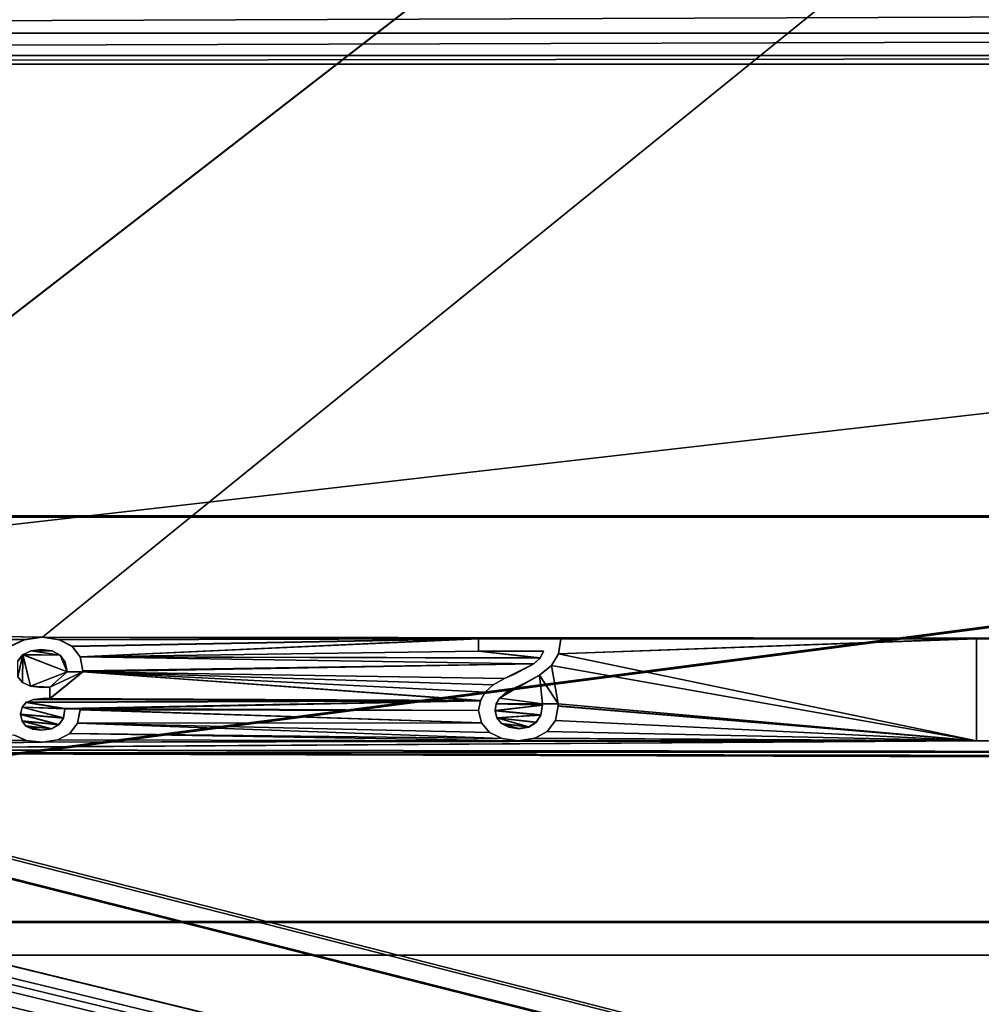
# Model space of a CAD drawing. Extents: x -398 to 398, y -1355 to -82.
# Tile 155 of 256: x -11 to 29, y -430 to -389. Entities that reach past the tile are written whole.
import ezdxf

# ---------------------------------------------------------------- set-up
doc = ezdxf.new("R2010")
doc.units = 0
doc.header["$MEASUREMENT"] = 0

msp = doc.modelspace()

# ---------------------------------------------------------------- linework, layer by layer
for points in [[(395.5, -525.467285, 437.803314), (395.5, -81.938164, 160.655502), (-395.5, -81.938164, 160.655502)], [(395.5, -525.467285, 437.803314), (-395.5, -81.938164, 160.655502), (-395.5, -525.467285, 437.803314)], [(395.5, -528.116882, 433.562988), (395.5, -84.587761, 156.415207), (-395.5, -84.587761, 156.415207)], [(395.5, -528.116882, 433.562988), (-395.5, -84.587761, 156.415207), (-395.5, -528.116882, 433.562988)], [(-9.945962, -414.937714, 362.84079), (-28.1714, -414.638489, 362.653809), (396.5, -85.435806, 156.945206)], [(396.5, -85.435806, 156.945206), (-28.1714, -414.638489, 362.653809), (17.03109, -130.441605, 185.067902)], [(-9.945962, -414.943115, 362.832306), (-28.1714, -414.643799, 362.645386), (396.5, -85.441109, 156.936707)], [(396.5, -85.441109, 156.936707), (-28.1714, -414.643799, 362.645386), (17.03109, -130.446899, 185.059402)], [(49.475079, -414.995087, 362.876709), (-9.945962, -414.937714, 362.84079), (396.5, -85.435806, 156.945206)], [(49.475079, -415.000397, 362.868195), (-9.945962, -414.943115, 362.832306), (396.5, -85.441109, 156.936707)], [(-28.1714, -414.638489, 362.653809), (-3.332733, -130.659302, 185.203903), (17.03109, -130.441605, 185.067902)], [(-28.1714, -414.643799, 362.645386), (-3.332733, -130.664597, 185.195496), (17.03109, -130.446899, 185.059402)], [(-28.1714, -414.638489, 362.653809), (-12.44202, -130.664902, 185.207504), (-3.332733, -130.659302, 185.203903)], [(-28.1714, -414.643799, 362.645386), (-12.44202, -130.670197, 185.199005), (-3.332733, -130.664597, 185.195496)], [(-155.317001, -389.686707), (155.389694, -388.564392), (-155.389694, -388.564392)], [(-155.317001, -389.686707, 0.8), (155.389694, -388.564392, 0.8), (-155.389694, -388.564392, 0.8)], [(-155.317001, -389.686707), (155.317001, -389.686707), (155.389694, -388.564392)], [(-155.317001, -389.686707, 0.8), (155.317001, -389.686707, 0.8), (155.389694, -388.564392, 0.8)], [(-155.941406, -390.622711), (155.941406, -390.622711), (155.317001, -389.686707)], [(-155.941406, -390.622711), (155.317001, -389.686707), (-155.317001, -389.686707)], [(-155.941406, -390.622711, 0.8), (155.941406, -390.622711, 0.8), (155.317001, -389.686707, 0.8)], [(-155.941406, -390.622711, 0.8), (155.317001, -389.686707, 0.8), (-155.317001, -389.686707, 0.8)], [(-157.007095, -390.983887), (157.007095, -390.983887), (155.941406, -390.622711)], [(-157.007095, -390.983887), (155.941406, -390.622711), (-155.941406, -390.622711)], [(-157.007095, -390.983887, 0.8), (157.007095, -390.983887, 0.8), (155.941406, -390.622711, 0.8)], [(-157.007095, -390.983887, 0.8), (155.941406, -390.622711, 0.8), (-155.941406, -390.622711, 0.8)], [(-168.507095, -428.233887), (168.507095, -428.233887), (157.007095, -390.983887)], [(-168.507095, -428.233887), (157.007095, -390.983887), (-157.007095, -390.983887)], [(-168.507095, -428.233887, 0.8), (168.507095, -428.233887, 0.8), (157.007095, -390.983887, 0.8)], [(-168.507095, -428.233887, 0.8), (157.007095, -390.983887, 0.8), (-157.007095, -390.983887, 0.8)], [(-65, -409.925507, 359.461212), (65, -409.925507, 359.461212), (-65, -409.872498, 359.54599)], [(-65, -409.872498, 359.54599), (65, -409.925507, 359.461212), (65, -409.872498, 359.54599)], [(65, -426.833496, 370.144409), (-65, -426.833496, 370.144409), (65, -409.872498, 359.54599)], [(65, -409.872498, 359.54599), (-65, -426.833496, 370.144409), (-65, -409.872498, 359.54599)], [(65, -426.886414, 370.059601), (-65, -426.886414, 370.059601), (65, -409.925507, 359.461212)], [(65, -409.925507, 359.461212), (-65, -426.886414, 370.059601), (-65, -409.925507, 359.461212)], [(-28.1714, -414.638489, 362.653809), (-9.945962, -414.937714, 362.84079), (-10.69524, -415.041595, 362.905701)], [(-28.1714, -414.638489, 362.653809), (-10.69524, -415.041595, 362.905701), (-11.2572, -415.310486, 363.0737)], [(-28.1714, -414.643799, 362.645386), (-9.945962, -414.943115, 362.832306), (-10.69524, -415.046906, 362.897186)], [(-28.1714, -414.643799, 362.645386), (-10.69524, -415.046906, 362.897186), (-11.2572, -415.315796, 363.065186)], [(-10.69524, -415.041595, 362.905701), (-9.945962, -414.943115, 362.832306), (-9.945962, -414.937714, 362.84079)], [(-10.69524, -415.046906, 362.897186), (-9.945962, -414.943115, 362.832306), (-10.69524, -415.041595, 362.905701)], [(8.281697, -414.99881, 362.878998), (-9.239916, -415.041595, 362.905701), (-9.945962, -414.937714, 362.84079)], [(8.281697, -414.99881, 362.878998), (-9.945962, -414.937714, 362.84079), (11.7183, -414.99881, 362.878998)], [(29.088619, -414.99881, 362.878998), (11.7183, -414.99881, 362.878998), (-9.945962, -414.937714, 362.84079)], [(29.088619, -414.99881, 362.878998), (-9.945962, -414.937714, 362.84079), (49.475079, -414.995087, 362.876709)], [(-9.945962, -414.943115, 362.832306), (-9.239916, -415.046906, 362.897186), (-9.945962, -414.937714, 362.84079)], [(-9.945962, -414.937714, 362.84079), (-9.239916, -415.046906, 362.897186), (-9.239916, -415.041595, 362.905701)], [(8.281697, -415.004211, 362.870514), (-9.239916, -415.046906, 362.897186), (-9.945962, -414.943115, 362.832306)], [(8.281697, -415.004211, 362.870514), (-9.945962, -414.943115, 362.832306), (11.7183, -415.004211, 362.870514)], [(29.088619, -415.004211, 362.870514), (11.7183, -415.004211, 362.870514), (-9.945962, -414.943115, 362.832306)], [(29.088619, -415.004211, 362.870514), (-9.945962, -414.943115, 362.832306), (49.475079, -415.000397, 362.868195)], [(-11.2572, -415.310486, 363.0737), (-10.69524, -415.046906, 362.897186), (-10.69524, -415.041595, 362.905701)], [(-11.2572, -415.315796, 363.065186), (-10.69524, -415.046906, 362.897186), (-11.2572, -415.310486, 363.0737)], [(8.281697, -414.99881, 362.878998), (-8.706775, -415.322693, 363.08139), (-9.239916, -415.041595, 362.905701)], [(8.281697, -415.004211, 362.870514), (-8.706775, -415.328003, 363.072906), (-9.239916, -415.046906, 362.897186)], [(-9.239916, -415.046906, 362.897186), (-8.706774, -415.328003, 363.072906), (-9.239916, -415.041595, 362.905701)], [(-9.239916, -415.041595, 362.905701), (-8.706774, -415.328003, 363.072906), (-8.706774, -415.322693, 363.08139)], [(8.281697, -414.99881, 362.878998), (-8.368159, -415.762604, 363.356201), (-8.706775, -415.322693, 363.08139)], [(8.281697, -415.004211, 362.870514), (-8.368159, -415.767914, 363.347687), (-8.706775, -415.328003, 363.072906)], [(-8.706774, -415.328003, 363.072906), (-8.36816, -415.767914, 363.347687), (-8.706774, -415.322693, 363.08139)], [(-8.706774, -415.322693, 363.08139), (-8.36816, -415.767914, 363.347687), (-8.36816, -415.762604, 363.356201)], [(8.281697, -414.99881, 362.878998), (8.281697, -415.524292, 363.207306), (-8.368159, -415.762604, 363.356201)], [(8.281697, -415.004211, 362.870514), (8.281697, -415.529602, 363.198914), (-8.368159, -415.767914, 363.347687)], [(8.281697, -414.99881, 362.878998), (8.281697, -415.524292, 363.207306), (8.281697, -415.004211, 362.870514)], [(8.281697, -415.004211, 362.870514), (11.7183, -415.004211, 362.870514), (8.281697, -414.99881, 362.878998)], [(8.281697, -414.99881, 362.878998), (11.7183, -415.004211, 362.870514), (11.7183, -414.99881, 362.878998)], [(8.281697, -415.524292, 363.207306), (8.281697, -415.529602, 363.198914), (8.281697, -415.004211, 362.870514)], [(29.088619, -414.99881, 362.878998), (11.62464, -415.634308, 363.276093), (11.7183, -415.017212, 362.890411)], [(29.088619, -419.269592, 365.547699), (11.62464, -415.634308, 363.276093), (29.088619, -414.99881, 362.878998)], [(29.088619, -415.004211, 362.870514), (11.62464, -415.639587, 363.267609), (11.7183, -415.022491, 362.881989)], [(29.088619, -419.274902, 365.539215), (11.62464, -415.639587, 363.267609), (29.088619, -415.004211, 362.870514)], [(11.7183, -415.022491, 362.881989), (11.62464, -415.639587, 363.267609), (11.7183, -415.017212, 362.890411)], [(11.7183, -415.017212, 362.890411), (11.62464, -415.639587, 363.267609), (11.62464, -415.634308, 363.276093)], [(29.088619, -414.99881, 362.878998), (11.7183, -415.017212, 362.890411), (11.7183, -414.99881, 362.878998)], [(11.7183, -415.017212, 362.890411), (11.7183, -414.99881, 362.878998), (11.7183, -415.004211, 362.870514)], [(29.088619, -415.004211, 362.870514), (11.7183, -415.022491, 362.881989), (11.7183, -415.004211, 362.870514)], [(11.7183, -415.022491, 362.881989), (11.7183, -415.017212, 362.890411), (11.7183, -415.004211, 362.870514)], [(29.74424, -414.99881, 362.878998), (29.088619, -414.99881, 362.878998), (49.475079, -414.995087, 362.876709)], [(29.088619, -414.99881, 362.878998), (29.088619, -419.269592, 365.547699), (29.088619, -415.004211, 362.870514)], [(29.088619, -415.004211, 362.870514), (29.74424, -415.004211, 362.870514), (29.088619, -414.99881, 362.878998)], [(29.088619, -414.99881, 362.878998), (29.74424, -415.004211, 362.870514), (29.74424, -414.99881, 362.878998)], [(29.74424, -415.004211, 362.870514), (29.088619, -415.004211, 362.870514), (49.475079, -415.000397, 362.868195)], [(29.088619, -419.269592, 365.547699), (29.088619, -419.274902, 365.539215), (29.088619, -415.004211, 362.870514)], [(-10.97622, -416.599609, 363.879303), (-10.96902, -415.933685, 363.463104), (-10.76008, -415.670898, 363.299011)], [(-10.97622, -416.599609, 363.879303), (-10.76008, -415.670898, 363.299011), (-10.77449, -416.837891, 364.028198)], [(-10.97622, -416.604889, 363.870789), (-10.96902, -415.938995, 363.454712), (-10.76008, -415.676208, 363.290497)], [(-10.97622, -416.604889, 363.870789), (-10.76008, -415.676208, 363.290497), (-10.77449, -416.843201, 364.019714)], [(-10.76008, -415.676208, 363.290497), (-10.96902, -415.938995, 363.454712), (-10.76008, -415.670898, 363.299011)], [(-10.76008, -415.670898, 363.299011), (-10.96902, -415.938995, 363.454712), (-10.96902, -415.933685, 363.463104)], [(-10.77449, -416.837891, 364.028198), (-10.76008, -415.670898, 363.299011), (-10.43588, -416.984589, 364.119812)], [(-10.77449, -416.843201, 364.019714), (-10.76008, -415.676208, 363.290497), (-10.43588, -416.989807, 364.111298)], [(-10.42867, -415.506012, 363.195892), (-9.203895, -415.695404, 363.314209), (-10.76008, -415.670898, 363.299011)], [(-10.42867, -415.511292, 363.187408), (-10.76008, -415.676208, 363.290497), (-10.42867, -415.506012, 363.195892)], [(-10.42867, -415.506012, 363.195892), (-10.76008, -415.676208, 363.290497), (-10.76008, -415.670898, 363.299011)], [(-10.42867, -415.511292, 363.187408), (-9.203895, -415.700714, 363.305786), (-10.76008, -415.676208, 363.290497)], [(-10.76008, -415.670898, 363.299011), (-9.203895, -415.695404, 363.314209), (-8.91571, -416.391907, 363.749512)], [(-10.76008, -415.670898, 363.299011), (-8.91571, -416.391907, 363.749512), (-10.43588, -416.984589, 364.119812)], [(-10.76008, -415.676208, 363.290497), (-9.203895, -415.700714, 363.305786), (-8.91571, -416.397186, 363.740997)], [(-10.76008, -415.676208, 363.290497), (-8.91571, -416.397186, 363.740997), (-10.43588, -416.989807, 364.111298)], [(-9.989199, -415.450989, 363.161499), (-9.535305, -415.512085, 363.199707), (-10.42867, -415.506012, 363.195892)], [(-9.989199, -415.456299, 363.153015), (-10.42867, -415.511292, 363.187408), (-9.989199, -415.450989, 363.161499)], [(-9.989199, -415.450989, 363.161499), (-10.42867, -415.511292, 363.187408), (-10.42867, -415.506012, 363.195892)], [(-9.989199, -415.456299, 363.153015), (-9.535305, -415.517395, 363.191193), (-10.42867, -415.511292, 363.187408)], [(-10.42867, -415.506012, 363.195892), (-9.535305, -415.512085, 363.199707), (-9.203895, -415.695404, 363.314209)], [(-10.42867, -415.511292, 363.187408), (-9.535305, -415.517395, 363.191193), (-9.203895, -415.700714, 363.305786)], [(-9.535305, -415.512085, 363.199707), (-9.989199, -415.456299, 363.153015), (-9.989199, -415.450989, 363.161499)], [(-9.535305, -415.517395, 363.191193), (-9.989199, -415.456299, 363.153015), (-9.535305, -415.512085, 363.199707)], [(-9.203895, -415.695404, 363.314209), (-9.535305, -415.517395, 363.191193), (-9.535305, -415.512085, 363.199707)], [(-9.203895, -415.700714, 363.305786), (-9.535305, -415.517395, 363.191193), (-9.203895, -415.695404, 363.314209)], [(-9.203895, -415.695404, 363.314209), (-8.994959, -415.988586, 363.497498), (-8.91571, -416.391907, 363.749512)], [(-8.994958, -415.988586, 363.497498), (-9.203895, -415.700714, 363.305786), (-9.203895, -415.695404, 363.314209)], [(-9.203895, -415.700714, 363.305786), (-8.994959, -415.993988, 363.489014), (-8.91571, -416.397186, 363.740997)], [(-8.994958, -415.993988, 363.489014), (-9.203895, -415.700714, 363.305786), (-8.994958, -415.988586, 363.497498)], [(-8.36816, -415.767914, 363.347687), (-8.25288, -416.354401, 363.714294), (-8.36816, -415.762604, 363.356201)], [(-8.36816, -415.762604, 363.356201), (-8.25288, -416.354401, 363.714294), (-8.25288, -416.349091, 363.722687)], [(10.84654, -415.811493, 363.38681), (-8.368159, -415.762604, 363.356201), (8.281697, -415.524292, 363.207306)], [(10.84654, -415.816711, 363.378296), (-8.368159, -415.767914, 363.347687), (8.281697, -415.529602, 363.198914)], [(10.58717, -416.049713, 363.535706), (-8.252879, -416.349091, 363.722687), (-8.368159, -415.762604, 363.356201)], [(10.58717, -416.049713, 363.535706), (-8.368159, -415.762604, 363.356201), (10.84654, -415.811493, 363.38681)], [(10.58717, -416.054993, 363.527191), (-8.252879, -416.354401, 363.714294), (-8.368159, -415.767914, 363.347687)], [(10.58717, -416.054993, 363.527191), (-8.368159, -415.767914, 363.347687), (10.84654, -415.816711, 363.378296)], [(10.84654, -415.811493, 363.38681), (8.281697, -415.524292, 363.207306), (10.99784, -415.524292, 363.207306)], [(8.281697, -415.524292, 363.207306), (10.99784, -415.524292, 363.207306), (8.281697, -415.529602, 363.198914)], [(8.281697, -415.529602, 363.198914), (10.99784, -415.524292, 363.207306), (10.99784, -415.529602, 363.198914)], [(10.84654, -415.816711, 363.378296), (8.281697, -415.529602, 363.198914), (10.99784, -415.529602, 363.198914)], [(10.84654, -415.811493, 363.38681), (10.99784, -415.529602, 363.198914), (10.99784, -415.524292, 363.207306)], [(10.84654, -415.816711, 363.378296), (10.99784, -415.529602, 363.198914), (10.84654, -415.811493, 363.38681)], [(29.088619, -419.269592, 365.547699), (11.32925, -416.123108, 363.581512), (11.62464, -415.634308, 363.276093)], [(11.62464, -415.639587, 363.267609), (11.32925, -416.128387, 363.572998), (11.62464, -415.634308, 363.276093)], [(11.62464, -415.634308, 363.276093), (11.32925, -416.128387, 363.572998), (11.32925, -416.123108, 363.581512)], [(29.088619, -419.274902, 365.539215), (11.32925, -416.128387, 363.572998), (11.62464, -415.639587, 363.267609)], [(-8.91571, -416.391907, 363.749512), (-8.994958, -415.993988, 363.489014), (-8.994958, -415.988586, 363.497498)], [(-8.91571, -416.397186, 363.740997), (-8.994958, -415.993988, 363.489014), (-8.91571, -416.391907, 363.749512)], [(-8.252879, -416.391907, 363.749512), (-8.252879, -416.349091, 363.722687), (10.58717, -416.049713, 363.535706)], [(9.362389, -416.666809, 363.921295), (-8.252879, -416.391907, 363.749512), (10.58717, -416.049713, 363.535706)], [(-8.252879, -416.397186, 363.740997), (-8.252879, -416.354401, 363.714294), (10.58717, -416.054993, 363.527191)], [(9.362389, -416.672089, 363.912811), (-8.252879, -416.397186, 363.740997), (10.58717, -416.054993, 363.527191)], [(9.362389, -416.666809, 363.921295), (10.58717, -416.049713, 363.535706), (9.787467, -416.483612, 363.806702)], [(9.362389, -416.672089, 363.912811), (10.58717, -416.054993, 363.527191), (9.787467, -416.4888, 363.798187)], [(9.787467, -416.483612, 363.806702), (10.58717, -416.054993, 363.527191), (10.58717, -416.049713, 363.535706)], [(9.787467, -416.4888, 363.798187), (10.58717, -416.054993, 363.527191), (9.787467, -416.483612, 363.806702)], [(10.58717, -416.049713, 363.535706), (10.84654, -415.816711, 363.378296), (10.84654, -415.811493, 363.38681)], [(10.58717, -416.054993, 363.527191), (10.84654, -415.816711, 363.378296), (10.58717, -416.049713, 363.535706)], [(10.83213, -416.526306, 363.833496), (11.32925, -416.123108, 363.581512), (11.60302, -417.729889, 364.585602)], [(11.32925, -416.128387, 363.572998), (10.83213, -416.531586, 363.825012), (11.32925, -416.123108, 363.581512)], [(11.32925, -416.123108, 363.581512), (10.83213, -416.531586, 363.825012), (10.83213, -416.526306, 363.833496)], [(10.83213, -416.531586, 363.825012), (11.32925, -416.128387, 363.572998), (11.60302, -417.735291, 364.577087)], [(29.088619, -419.269592, 365.547699), (11.60302, -417.729889, 364.585602), (11.32925, -416.123108, 363.581512)], [(29.088619, -419.274902, 365.539215), (11.60302, -417.735291, 364.577087), (11.32925, -416.128387, 363.572998)], [(-10.43588, -416.984589, 364.119812), (-8.91571, -416.391907, 363.749512), (-9.628961, -417.027313, 364.146515)], [(-10.43588, -416.989807, 364.111298), (-8.91571, -416.397186, 363.740997), (-9.628961, -417.032593, 364.138092)], [(-8.91571, -416.391907, 363.749512), (-8.252879, -416.391907, 363.749512), (-9.628961, -417.027313, 364.146515)], [(-9.628961, -417.51001, 364.448212), (-9.628961, -417.027313, 364.146515), (-8.252879, -416.391907, 363.749512)], [(-9.628961, -417.51001, 364.448212), (-8.252879, -416.391907, 363.749512), (8.35374, -417.595612, 364.501587)], [(-8.91571, -416.397186, 363.740997), (-8.252879, -416.397186, 363.740997), (-9.628961, -417.032593, 364.138092)], [(-9.628961, -417.515289, 364.439697), (-9.628961, -417.032593, 364.138092), (-8.252879, -416.397186, 363.740997)], [(-9.628961, -417.515289, 364.439697), (-8.252879, -416.397186, 363.740997), (8.35374, -417.6008, 364.493103)], [(-8.91571, -416.391907, 363.749512), (-8.25288, -416.391907, 363.749512), (-8.91571, -416.397186, 363.740997)], [(-8.91571, -416.397186, 363.740997), (-8.25288, -416.391907, 363.749512), (-8.25288, -416.397186, 363.740997)], [(-8.25288, -416.391907, 363.749512), (-8.25288, -416.349091, 363.722687), (-8.25288, -416.354401, 363.714294)], [(-8.25288, -416.397186, 363.740997), (-8.25288, -416.391907, 363.749512), (-8.25288, -416.354401, 363.714294)], [(8.35374, -417.595612, 364.501587), (-8.252879, -416.391907, 363.749512), (8.548268, -417.234985, 364.276306)], [(-8.252879, -416.391907, 363.749512), (8.886882, -416.929596, 364.085388), (8.548268, -417.234985, 364.276306)], [(8.886882, -416.929596, 364.085388), (-8.252879, -416.391907, 363.749512), (9.362389, -416.666809, 363.921295)], [(8.35374, -417.6008, 364.493103), (-8.252879, -416.397186, 363.740997), (8.548268, -417.240387, 364.267914)], [(-8.252879, -416.397186, 363.740997), (8.886882, -416.934906, 364.076996), (8.548268, -417.240387, 364.267914)], [(8.886882, -416.934906, 364.076996), (-8.252879, -416.397186, 363.740997), (9.362389, -416.672089, 363.912811)], [(10.83213, -416.526306, 363.833496), (10.94741, -417.729889, 364.585602), (9.153453, -417.491699, 364.436707)], [(10.83213, -416.526306, 363.833496), (9.153453, -417.491699, 364.436707), (10.12608, -416.90509, 364.07019)], [(10.83213, -416.531586, 363.825012), (10.94741, -417.735291, 364.577087), (9.153453, -417.497009, 364.428192)], [(10.83213, -416.531586, 363.825012), (9.153453, -417.497009, 364.428192), (10.12608, -416.9104, 364.061707)], [(9.36239, -416.666809, 363.921295), (9.787467, -416.4888, 363.798187), (9.787467, -416.483612, 363.806702)], [(9.36239, -416.672089, 363.912811), (9.787467, -416.4888, 363.798187), (9.36239, -416.666809, 363.921295)], [(10.83213, -416.531586, 363.825012), (10.12608, -416.9104, 364.061707), (10.83213, -416.526306, 363.833496)], [(10.83213, -416.526306, 363.833496), (10.12608, -416.9104, 364.061707), (10.12608, -416.90509, 364.07019)], [(10.83213, -416.526306, 363.833496), (11.60302, -417.729889, 364.585602), (10.94741, -417.729889, 364.585602)], [(10.83213, -416.531586, 363.825012), (11.60302, -417.735291, 364.577087), (10.94741, -417.735291, 364.577087)], [(-10.97622, -416.604889, 363.870789), (-10.77449, -416.843201, 364.019714), (-10.97622, -416.599609, 363.879303)], [(-10.97622, -416.599609, 363.879303), (-10.77449, -416.843201, 364.019714), (-10.77449, -416.837891, 364.028198)], [(-10.77449, -416.843201, 364.019714), (-10.43588, -416.989807, 364.111298), (-10.77449, -416.837891, 364.028198)], [(-10.77449, -416.837891, 364.028198), (-10.43588, -416.989807, 364.111298), (-10.43588, -416.984589, 364.119812)], [(-10.43588, -416.984589, 364.119812), (-9.628961, -417.027313, 364.146515), (-9.981984, -417.039612, 364.154205)], [(-10.43588, -416.989807, 364.111298), (-9.981984, -417.0448, 364.145691), (-10.43588, -416.984589, 364.119812)], [(-10.43588, -416.984589, 364.119812), (-9.981984, -417.0448, 364.145691), (-9.981984, -417.039612, 364.154205)], [(-10.43588, -416.989807, 364.111298), (-9.628961, -417.032593, 364.138092), (-9.981984, -417.0448, 364.145691)], [(8.548267, -417.234985, 364.276306), (8.886882, -416.934906, 364.076996), (8.886882, -416.929596, 364.085388)], [(8.548267, -417.240387, 364.267914), (8.886882, -416.934906, 364.076996), (8.548267, -417.234985, 364.276306)], [(8.886882, -416.929596, 364.085388), (9.36239, -416.672089, 363.912811), (9.36239, -416.666809, 363.921295)], [(8.886882, -416.934906, 364.076996), (9.36239, -416.672089, 363.912811), (8.886882, -416.929596, 364.085388)], [(10.12608, -416.90509, 364.07019), (9.153453, -417.491699, 364.436707), (9.701005, -417.100586, 364.192413)], [(10.12608, -416.9104, 364.061707), (9.153453, -417.497009, 364.428192), (9.701005, -417.105896, 364.183899)], [(10.12608, -416.9104, 364.061707), (9.701004, -417.105896, 364.183899), (10.12608, -416.90509, 364.07019)], [(10.12608, -416.90509, 364.07019), (9.701004, -417.105896, 364.183899), (9.701004, -417.100586, 364.192413)], [(-9.981984, -417.039612, 364.154205), (-9.628961, -417.032593, 364.138092), (-9.628961, -417.027313, 364.146515)], [(-9.981984, -417.0448, 364.145691), (-9.628961, -417.032593, 364.138092), (-9.981984, -417.039612, 364.154205)], [(-9.628961, -417.51001, 364.448212), (-9.628961, -417.027313, 364.146515), (-9.628961, -417.032593, 364.138092)], [(-9.628961, -417.515289, 364.439697), (-9.628961, -417.51001, 364.448212), (-9.628961, -417.032593, 364.138092)], [(8.35374, -417.595612, 364.501587), (8.548267, -417.240387, 364.267914), (8.548267, -417.234985, 364.276306)], [(8.35374, -417.6008, 364.493103), (8.548267, -417.240387, 364.267914), (8.35374, -417.595612, 364.501587)], [(9.701005, -417.100586, 364.192413), (9.153453, -417.491699, 364.436707), (9.384003, -417.283905, 364.306885)], [(9.701005, -417.105896, 364.183899), (9.153453, -417.497009, 364.428192), (9.384003, -417.289215, 364.298401)], [(9.384003, -417.289215, 364.298401), (9.153454, -417.497009, 364.428192), (9.384003, -417.283905, 364.306885)], [(9.384003, -417.283905, 364.306885), (9.153454, -417.497009, 364.428192), (9.153454, -417.491699, 364.436707)], [(9.701004, -417.105896, 364.183899), (9.384003, -417.289215, 364.298401), (9.701004, -417.100586, 364.192413)], [(9.701004, -417.100586, 364.192413), (9.384003, -417.289215, 364.298401), (9.384003, -417.283905, 364.306885)], [(-10.6232, -417.662811, 364.54361), (-9.009367, -417.925507, 364.707794), (-10.79611, -417.86441, 364.669586)], [(-10.6232, -417.668091, 364.535095), (-10.79611, -417.86969, 364.661102), (-10.6232, -417.662811, 364.54361)], [(-10.6232, -417.662811, 364.54361), (-10.79611, -417.86969, 364.661102), (-10.79611, -417.86441, 364.669586)], [(-10.6232, -417.668091, 364.535095), (-9.009367, -417.930786, 364.69931), (-10.79611, -417.86969, 364.661102)], [(8.35374, -417.595612, 364.501587), (-10.6232, -417.662811, 364.54361), (-10.32061, -417.540588, 364.467194)], [(-10.32061, -417.545807, 364.45871), (-10.6232, -417.668091, 364.535095), (-10.32061, -417.540588, 364.467194)], [(-10.32061, -417.540588, 364.467194), (-10.6232, -417.668091, 364.535095), (-10.6232, -417.662811, 364.54361)], [(8.35374, -417.6008, 364.493103), (-10.6232, -417.668091, 364.535095), (-10.32061, -417.545807, 364.45871)], [(8.35374, -417.595612, 364.501587), (-9.009367, -417.925507, 364.707794), (-10.6232, -417.662811, 364.54361)], [(8.35374, -417.6008, 364.493103), (-9.009367, -417.930786, 364.69931), (-10.6232, -417.668091, 364.535095)], [(-9.628961, -417.51001, 364.448212), (-10.32061, -417.540588, 364.467194), (-9.90994, -417.503906, 364.444305)], [(-9.909941, -417.509186, 364.435913), (-10.32061, -417.545807, 364.45871), (-9.909941, -417.503906, 364.444305)], [(-9.909941, -417.503906, 364.444305), (-10.32061, -417.545807, 364.45871), (-10.32061, -417.540588, 364.467194)], [(-9.628961, -417.515289, 364.439697), (-10.32061, -417.545807, 364.45871), (-9.90994, -417.509186, 364.435913)], [(-9.628961, -417.51001, 364.448212), (8.35374, -417.595612, 364.501587), (-10.32061, -417.540588, 364.467194)], [(-9.628961, -417.515289, 364.439697), (8.35374, -417.6008, 364.493103), (-10.32061, -417.545807, 364.45871)], [(-9.628961, -417.51001, 364.448212), (-9.909941, -417.509186, 364.435913), (-9.909941, -417.503906, 364.444305)], [(-9.628961, -417.515289, 364.439697), (-9.909941, -417.509186, 364.435913), (-9.628961, -417.51001, 364.448212)], [(8.35374, -417.595612, 364.501587), (-8.368159, -417.925507, 364.707794), (-9.009367, -417.925507, 364.707794)], [(8.35374, -417.6008, 364.493103), (-8.368159, -417.930786, 364.69931), (-9.009367, -417.930786, 364.69931)], [(8.35374, -417.595612, 364.501587), (8.281697, -418.004913, 364.757385), (-8.368159, -417.925507, 364.707794)], [(8.35374, -417.6008, 364.493103), (8.281697, -418.010193, 364.748901), (-8.368159, -417.930786, 364.69931)], [(8.281697, -418.004913, 364.757385), (8.35374, -417.6008, 364.493103), (8.35374, -417.595612, 364.501587)], [(8.281697, -418.010193, 364.748901), (8.35374, -417.6008, 364.493103), (8.281697, -418.004913, 364.757385)], [(9.01657, -417.729889, 364.585602), (10.94741, -417.778809, 364.616089), (8.966141, -418.010986, 364.7612)], [(9.01657, -417.735291, 364.577087), (8.966141, -418.016296, 364.752686), (9.01657, -417.729889, 364.585602)], [(9.01657, -417.729889, 364.585602), (8.966141, -418.016296, 364.752686), (8.966141, -418.010986, 364.7612)], [(9.01657, -417.735291, 364.577087), (10.94741, -417.784088, 364.607605), (8.966141, -418.016296, 364.752686)], [(10.88257, -418.194305, 364.875702), (8.966141, -418.010986, 364.7612), (10.94741, -417.778809, 364.616089)], [(10.88257, -418.199585, 364.867188), (8.966141, -418.016296, 364.752686), (10.94741, -417.784088, 364.607605)], [(9.01657, -417.729889, 364.585602), (9.153453, -417.491699, 364.436707), (10.94741, -417.729889, 364.585602)], [(9.153454, -417.497009, 364.428192), (9.01657, -417.735291, 364.577087), (9.153454, -417.491699, 364.436707)], [(9.153454, -417.491699, 364.436707), (9.01657, -417.735291, 364.577087), (9.01657, -417.729889, 364.585602)], [(9.01657, -417.735291, 364.577087), (9.153453, -417.497009, 364.428192), (10.94741, -417.735291, 364.577087)], [(9.01657, -417.729889, 364.585602), (10.94741, -417.729889, 364.585602), (10.94741, -417.778809, 364.616089)], [(9.01657, -417.735291, 364.577087), (10.94741, -417.735291, 364.577087), (10.94741, -417.784088, 364.607605)], [(10.88257, -418.194305, 364.875702), (10.94741, -417.784088, 364.607605), (10.94741, -417.778809, 364.616089)], [(10.88257, -418.199585, 364.867188), (10.94741, -417.784088, 364.607605), (10.88257, -418.194305, 364.875702)], [(10.94741, -417.729889, 364.585602), (10.94741, -417.778809, 364.616089), (10.94741, -417.735291, 364.577087)], [(10.94741, -417.735291, 364.577087), (11.60302, -417.735291, 364.577087), (10.94741, -417.729889, 364.585602)], [(10.94741, -417.729889, 364.585602), (11.60302, -417.735291, 364.577087), (11.60302, -417.729889, 364.585602)], [(10.94741, -417.778809, 364.616089), (10.94741, -417.784088, 364.607605), (10.94741, -417.735291, 364.577087)], [(29.088619, -419.269592, 365.547699), (11.48775, -418.420288, 365.016998), (11.60302, -417.815491, 364.639008)], [(11.60302, -417.820801, 364.630615), (11.48775, -418.42569, 365.008514), (11.60302, -417.815491, 364.639008)], [(11.60302, -417.815491, 364.639008), (11.48775, -418.42569, 365.008514), (11.48775, -418.420288, 365.016998)], [(29.088619, -419.274902, 365.539215), (11.48775, -418.42569, 365.008514), (11.60302, -417.820801, 364.630615)], [(29.088619, -419.269592, 365.547699), (11.60302, -417.815491, 364.639008), (11.60302, -417.729889, 364.585602)], [(11.60302, -417.815491, 364.639008), (11.60302, -417.729889, 364.585602), (11.60302, -417.735291, 364.577087)], [(29.088619, -419.274902, 365.539215), (11.60302, -417.820801, 364.630615), (11.60302, -417.735291, 364.577087)], [(11.60302, -417.820801, 364.630615), (11.60302, -417.815491, 364.639008), (11.60302, -417.735291, 364.577087)], [(-10.79611, -417.86441, 364.669586), (-9.067001, -418.316498, 364.952087), (-10.86096, -418.163788, 364.856689)], [(-10.79611, -417.86969, 364.661102), (-10.86096, -418.169098, 364.848206), (-10.79611, -417.86441, 364.669586)], [(-10.79611, -417.86441, 364.669586), (-10.86096, -418.169098, 364.848206), (-10.86096, -418.163788, 364.856689)], [(-10.79611, -417.86969, 364.661102), (-9.067001, -418.321808, 364.943604), (-10.86096, -418.169098, 364.848206)], [(-10.86096, -418.163788, 364.856689), (-9.067001, -418.316498, 364.952087), (-9.254325, -418.597595, 365.127686)], [(-10.86096, -418.163788, 364.856689), (-9.254325, -418.597595, 365.127686), (-10.79611, -418.444794, 365.032288)], [(-10.86096, -418.169098, 364.848206), (-10.79611, -418.450104, 365.023804), (-10.86096, -418.163788, 364.856689)], [(-10.86096, -418.163788, 364.856689), (-10.79611, -418.450104, 365.023804), (-10.79611, -418.444794, 365.032288)], [(-10.86096, -418.169098, 364.848206), (-9.067001, -418.321808, 364.943604), (-9.254325, -418.602814, 365.119202)], [(-10.86096, -418.169098, 364.848206), (-9.254325, -418.602814, 365.119202), (-10.79611, -418.450104, 365.023804)], [(-10.79611, -417.86441, 364.669586), (-9.009367, -417.925507, 364.707794), (-9.067001, -418.316498, 364.952087)], [(-10.79611, -417.86969, 364.661102), (-9.009367, -417.930786, 364.69931), (-9.067001, -418.321808, 364.943604)], [(-9.067001, -418.316498, 364.952087), (-9.009367, -417.930786, 364.69931), (-9.009367, -417.925507, 364.707794)], [(-9.067001, -418.321808, 364.943604), (-9.009367, -417.930786, 364.69931), (-9.067001, -418.316498, 364.952087)], [(-9.009367, -417.930786, 364.69931), (-8.36816, -417.930786, 364.69931), (-9.009367, -417.925507, 364.707794)], [(-9.009367, -417.925507, 364.707794), (-8.36816, -417.930786, 364.69931), (-8.36816, -417.925507, 364.707794)], [(-8.368159, -417.968201, 364.734497), (8.404181, -418.518097, 365.078094), (-8.476225, -418.536499, 365.089508)], [(-8.36816, -417.973511, 364.726013), (-8.476225, -418.541687, 365.081085), (-8.36816, -417.968201, 364.734497)], [(-8.36816, -417.968201, 364.734497), (-8.476225, -418.541687, 365.081085), (-8.476225, -418.536499, 365.089508)], [(-8.368159, -417.973511, 364.726013), (8.404181, -418.523407, 365.069611), (-8.476225, -418.541687, 365.081085)], [(-8.36816, -417.968201, 364.734497), (-8.36816, -417.925507, 364.707794), (-8.36816, -417.930786, 364.69931)], [(-8.36816, -417.973511, 364.726013), (-8.36816, -417.968201, 364.734497), (-8.36816, -417.930786, 364.69931)], [(-8.368159, -417.925507, 364.707794), (8.281697, -418.004913, 364.757385), (-8.368159, -417.968201, 364.734497)], [(-8.368159, -417.930786, 364.69931), (8.281697, -418.010193, 364.748901), (-8.368159, -417.973511, 364.726013)], [(-8.368159, -417.968201, 364.734497), (8.281697, -418.004913, 364.757385), (8.404181, -418.518097, 365.078094)], [(-8.368159, -417.973511, 364.726013), (8.281697, -418.010193, 364.748901), (8.404181, -418.523407, 365.069611)], [(8.404181, -418.518097, 365.078094), (8.281697, -418.010193, 364.748901), (8.281697, -418.004913, 364.757385)], [(8.404181, -418.523407, 365.069611), (8.281697, -418.010193, 364.748901), (8.404181, -418.518097, 365.078094)], [(10.88257, -418.194305, 364.875702), (9.038184, -418.310394, 364.948303), (8.966141, -418.010986, 364.7612)], [(8.966141, -418.016296, 364.752686), (9.038184, -418.315704, 364.939789), (8.966141, -418.010986, 364.7612)], [(8.966141, -418.010986, 364.7612), (9.038184, -418.315704, 364.939789), (9.038184, -418.310394, 364.948303)], [(10.88257, -418.199585, 364.867188), (9.038184, -418.315704, 364.939789), (8.966141, -418.016296, 364.752686)], [(10.68804, -418.499786, 365.066711), (9.038184, -418.310394, 364.948303), (10.88257, -418.194305, 364.875702)], [(10.68804, -418.505096, 365.058197), (9.038184, -418.315704, 364.939789), (10.88257, -418.199585, 364.867188)], [(10.68804, -418.499786, 365.066711), (10.88257, -418.199585, 364.867188), (10.88257, -418.194305, 364.875702)], [(10.68804, -418.505096, 365.058197), (10.88257, -418.199585, 364.867188), (10.68804, -418.499786, 365.066711)], [(-10.79611, -418.444794, 365.032288), (-9.254325, -418.597595, 365.127686), (-9.556918, -418.768585, 365.234589)], [(-10.79611, -418.444794, 365.032288), (-9.556918, -418.768585, 365.234589), (-10.63041, -418.652496, 365.162109)], [(-10.79611, -418.450104, 365.023804), (-10.63041, -418.657806, 365.153595), (-10.79611, -418.444794, 365.032288)], [(-10.79611, -418.444794, 365.032288), (-10.63041, -418.657806, 365.153595), (-10.63041, -418.652496, 365.162109)], [(-10.79611, -418.450104, 365.023804), (-9.254325, -418.602814, 365.119202), (-9.556918, -418.773895, 365.226105)], [(-10.79611, -418.450104, 365.023804), (-9.556918, -418.773895, 365.226105), (-10.63041, -418.657806, 365.153595)], [(-10.63041, -418.652496, 365.162109), (-9.556918, -418.768585, 365.234589), (-9.981984, -418.829712, 365.272797)], [(-10.63041, -418.652496, 365.162109), (-9.981984, -418.829712, 365.272797), (-10.35663, -418.780914, 365.242188)], [(-10.63041, -418.657806, 365.153595), (-10.35663, -418.786194, 365.233795), (-10.63041, -418.652496, 365.162109)], [(-10.63041, -418.652496, 365.162109), (-10.35663, -418.786194, 365.233795), (-10.35663, -418.780914, 365.242188)], [(-9.556917, -418.768585, 365.234589), (-9.254325, -418.602814, 365.119202), (-9.254325, -418.597595, 365.127686)], [(-9.556917, -418.773895, 365.226105), (-9.254325, -418.602814, 365.119202), (-9.556917, -418.768585, 365.234589)], [(-9.254325, -418.597595, 365.127686), (-9.067001, -418.321808, 364.943604), (-9.067001, -418.316498, 364.952087)], [(-9.254325, -418.602814, 365.119202), (-9.067001, -418.321808, 364.943604), (-9.254325, -418.597595, 365.127686)], [(-8.476225, -418.536499, 365.089508), (9.26153, -419.178009, 365.490387), (-8.800431, -418.964111, 365.356812)], [(-8.476225, -418.541687, 365.081085), (9.26153, -419.183289, 365.481903), (-8.800431, -418.969513, 365.348297)], [(-8.476225, -418.541687, 365.081085), (-8.80043, -418.969513, 365.348297), (-8.476225, -418.536499, 365.089508)], [(-8.476225, -418.536499, 365.089508), (-8.80043, -418.969513, 365.348297), (-8.80043, -418.964111, 365.356812)], [(8.404181, -418.518097, 365.078094), (8.742796, -418.921387, 365.330109), (-8.476225, -418.536499, 365.089508)], [(8.404181, -418.523407, 365.069611), (8.742796, -418.926697, 365.321594), (-8.476225, -418.541687, 365.081085)], [(-8.476225, -418.536499, 365.089508), (8.742796, -418.921387, 365.330109), (9.26153, -419.178009, 365.490387)], [(-8.476225, -418.541687, 365.081085), (8.742796, -418.926697, 365.321594), (9.26153, -419.183289, 365.481903)], [(8.742796, -418.921387, 365.330109), (8.404181, -418.523407, 365.069611), (8.404181, -418.518097, 365.078094)], [(8.742796, -418.926697, 365.321594), (8.404181, -418.523407, 365.069611), (8.742796, -418.921387, 365.330109)], [(9.239916, -418.548706, 365.097198), (9.038184, -418.310394, 364.948303), (10.37824, -418.695312, 365.188812)], [(10.37824, -418.695312, 365.188812), (9.038184, -418.310394, 364.948303), (10.68804, -418.499786, 365.066711)], [(9.038184, -418.315704, 364.939789), (9.239916, -418.553986, 365.088715), (9.038184, -418.310394, 364.948303)], [(9.038184, -418.310394, 364.948303), (9.239916, -418.553986, 365.088715), (9.239916, -418.548706, 365.097198)], [(9.239916, -418.553986, 365.088715), (9.038184, -418.315704, 364.939789), (10.37824, -418.700592, 365.180298)], [(10.37824, -418.700592, 365.180298), (9.038184, -418.315704, 364.939789), (10.68804, -418.505096, 365.058197)], [(9.549713, -418.701385, 365.192596), (9.239916, -418.548706, 365.097198), (9.967575, -418.762512, 365.230804)], [(9.967575, -418.762512, 365.230804), (9.239916, -418.548706, 365.097198), (10.37824, -418.695312, 365.188812)], [(9.239916, -418.553986, 365.088715), (9.549713, -418.706696, 365.184113), (9.239916, -418.548706, 365.097198)], [(9.239916, -418.548706, 365.097198), (9.549713, -418.706696, 365.184113), (9.549713, -418.701385, 365.192596)], [(9.549713, -418.706696, 365.184113), (9.239916, -418.553986, 365.088715), (9.967575, -418.767792, 365.22229)], [(9.967575, -418.767792, 365.22229), (9.239916, -418.553986, 365.088715), (10.37824, -418.700592, 365.180298)], [(10.37824, -418.695312, 365.188812), (10.68804, -418.505096, 365.058197), (10.68804, -418.499786, 365.066711)], [(10.37824, -418.700592, 365.180298), (10.68804, -418.505096, 365.058197), (10.37824, -418.695312, 365.188812)], [(29.088619, -419.269592, 365.547699), (11.14913, -418.878601, 365.303314), (11.48775, -418.420288, 365.016998)], [(11.48775, -418.42569, 365.008514), (11.14913, -418.883911, 365.294891), (11.48775, -418.420288, 365.016998)], [(11.48775, -418.420288, 365.016998), (11.14913, -418.883911, 365.294891), (11.14913, -418.878601, 365.303314)], [(29.088619, -419.274902, 365.539215), (11.14913, -418.883911, 365.294891), (11.48775, -418.42569, 365.008514)], [(-28.187401, -419.6427, 365.780792), (-11.14194, -419.025208, 365.394989), (-10.63761, -419.251312, 365.536194)], [(-11.14194, -419.030487, 365.386505), (-10.63761, -419.256592, 365.52771), (-28.187401, -419.64801, 365.772308)], [(-10.63761, -419.251312, 365.536194), (-11.14194, -419.030487, 365.386505), (-11.14194, -419.025208, 365.394989)], [(-10.63761, -419.256592, 365.52771), (-11.14194, -419.030487, 365.386505), (-10.63761, -419.251312, 365.536194)], [(-10.63041, -418.657806, 365.153595), (-9.556918, -418.773895, 365.226105), (-9.981984, -418.834991, 365.264313)], [(-10.63041, -418.657806, 365.153595), (-9.981984, -418.834991, 365.264313), (-10.35663, -418.786194, 365.233795)], [(-10.35663, -418.786194, 365.233795), (-9.981984, -418.834991, 365.264313), (-10.35663, -418.780914, 365.242188)], [(-10.35663, -418.780914, 365.242188), (-9.981984, -418.834991, 365.264313), (-9.981984, -418.829712, 365.272797)], [(-9.981984, -418.829712, 365.272797), (-9.556917, -418.773895, 365.226105), (-9.556917, -418.768585, 365.234589)], [(-9.981984, -418.834991, 365.264313), (-9.556917, -418.773895, 365.226105), (-9.981984, -418.829712, 365.272797)], [(9.931554, -419.269592, 365.547699), (-9.297551, -419.233002, 365.524811), (-8.800431, -418.964111, 365.356812)], [(9.931554, -419.274902, 365.539215), (-9.297551, -419.238312, 365.516296), (-8.800431, -418.969513, 365.348297)], [(-8.80043, -418.969513, 365.348297), (-9.29755, -419.238312, 365.516296), (-8.80043, -418.964111, 365.356812)], [(-8.80043, -418.964111, 365.356812), (-9.29755, -419.238312, 365.516296), (-9.29755, -419.233002, 365.524811)], [(9.931554, -419.269592, 365.547699), (-8.800431, -418.964111, 365.356812), (9.26153, -419.178009, 365.490387)], [(9.931554, -419.274902, 365.539215), (-8.800431, -418.969513, 365.348297), (9.26153, -419.183289, 365.481903)], [(9.261529, -419.178009, 365.490387), (8.742796, -418.926697, 365.321594), (8.742796, -418.921387, 365.330109)], [(9.261529, -419.183289, 365.481903), (8.742796, -418.926697, 365.321594), (9.261529, -419.178009, 365.490387)], [(9.549713, -418.706696, 365.184113), (9.967575, -418.767792, 365.22229), (9.549713, -418.701385, 365.192596)], [(9.549713, -418.701385, 365.192596), (9.967575, -418.767792, 365.22229), (9.967575, -418.762512, 365.230804)], [(9.967575, -418.762512, 365.230804), (10.37824, -418.700592, 365.180298), (10.37824, -418.695312, 365.188812)], [(9.967575, -418.767792, 365.22229), (10.37824, -418.700592, 365.180298), (9.967575, -418.762512, 365.230804)], [(29.088619, -419.269592, 365.547699), (10.6232, -419.165802, 365.482788), (11.14913, -418.878601, 365.303314)], [(11.14913, -418.883911, 365.294891), (10.6232, -419.171112, 365.474304), (11.14913, -418.878601, 365.303314)], [(11.14913, -418.878601, 365.303314), (10.6232, -419.171112, 365.474304), (10.6232, -419.165802, 365.482788)], [(29.088619, -419.274902, 365.539215), (10.6232, -419.171112, 365.474304), (11.14913, -418.883911, 365.294891)], [(-9.945962, -419.330688, 365.585907), (-28.187401, -419.6427, 365.780792), (-10.63761, -419.251312, 365.536194)], [(-10.63761, -419.256592, 365.52771), (-9.945962, -419.335999, 365.577393), (-28.187401, -419.64801, 365.772308)], [(49.549992, -419.740112, 365.841705), (-28.187401, -419.6427, 365.780792), (29.088619, -419.269592, 365.547699)], [(29.088619, -419.269592, 365.547699), (-28.187401, -419.6427, 365.780792), (-9.945962, -419.330688, 365.585907)], [(49.549992, -419.745514, 365.833191), (-28.187401, -419.64801, 365.772308), (29.088619, -419.274902, 365.539215)], [(29.088619, -419.274902, 365.539215), (-28.187401, -419.64801, 365.772308), (-9.945962, -419.335999, 365.577393)], [(-9.945962, -419.330688, 365.585907), (-10.63761, -419.256592, 365.52771), (-10.63761, -419.251312, 365.536194)], [(-9.945962, -419.335999, 365.577393), (-10.63761, -419.256592, 365.52771), (-9.945962, -419.330688, 365.585907)], [(9.931554, -419.269592, 365.547699), (-9.945962, -419.330688, 365.585907), (-9.297551, -419.233002, 365.524811)], [(-9.29755, -419.238312, 365.516296), (-9.945962, -419.335999, 365.577393), (-9.29755, -419.233002, 365.524811)], [(-9.29755, -419.233002, 365.524811), (-9.945962, -419.335999, 365.577393), (-9.945962, -419.330688, 365.585907)], [(9.931554, -419.274902, 365.539215), (-9.945962, -419.335999, 365.577393), (-9.297551, -419.238312, 365.516296)], [(29.088619, -419.269592, 365.547699), (-9.945962, -419.330688, 365.585907), (9.931554, -419.269592, 365.547699)], [(29.088619, -419.274902, 365.539215), (-9.945962, -419.335999, 365.577393), (9.931554, -419.274902, 365.539215)], [(9.931554, -419.269592, 365.547699), (9.261529, -419.183289, 365.481903), (9.261529, -419.178009, 365.490387)], [(9.931554, -419.274902, 365.539215), (9.261529, -419.183289, 365.481903), (9.931554, -419.269592, 365.547699)], [(29.088619, -419.269592, 365.547699), (9.931554, -419.269592, 365.547699), (10.6232, -419.165802, 365.482788)], [(10.6232, -419.171112, 365.474304), (9.931554, -419.274902, 365.539215), (10.6232, -419.165802, 365.482788)], [(10.6232, -419.165802, 365.482788), (9.931554, -419.274902, 365.539215), (9.931554, -419.269592, 365.547699)], [(29.088619, -419.274902, 365.539215), (9.931554, -419.274902, 365.539215), (10.6232, -419.171112, 365.474304)], [(29.578529, -419.269592, 365.547699), (49.549992, -419.740112, 365.841705), (29.088619, -419.269592, 365.547699)], [(29.088619, -419.269592, 365.547699), (29.578529, -419.269592, 365.547699), (29.088619, -419.274902, 365.539215)], [(29.088619, -419.274902, 365.539215), (29.578529, -419.269592, 365.547699), (29.578529, -419.274902, 365.539215)], [(29.578529, -419.274902, 365.539215), (49.549992, -419.745514, 365.833191), (29.088619, -419.274902, 365.539215)], [(-46.727551, -420.004791, 366.007111), (-31.73687, -419.87561, 365.926392), (395.5, -528.116882, 433.562988)], [(-46.727551, -420.010101, 365.998596), (-31.73687, -419.88089, 365.917908), (395.5, -528.122192, 433.554504)], [(395.5, -528.116882, 433.562988), (-31.73687, -419.87561, 365.926392), (-30.000031, -420.258606, 366.165588)], [(395.5, -528.122192, 433.554504), (-31.73687, -419.88089, 365.917908), (-30.000031, -420.263885, 366.157196)], [(395.5, -528.116882, 433.562988), (-30.000031, -420.258606, 366.165588), (-28.26318, -419.87561, 365.926392)], [(395.5, -528.122192, 433.554504), (-30.000031, -420.263885, 366.157196), (-28.26318, -419.881012, 365.917908)], [(395.5, -528.116882, 433.562988), (-28.26318, -419.87561, 365.926392), (-28.167801, -419.772614, 365.862)], [(395.5, -528.122192, 433.554504), (-28.26318, -419.881012, 365.917908), (-28.167801, -419.777893, 365.853485)], [(49.549992, -419.740112, 365.841705), (-28.167801, -419.772614, 365.862), (-28.187401, -419.6427, 365.780792)], [(49.549992, -419.745514, 365.833191), (-28.167801, -419.777893, 365.853485), (-28.187401, -419.64801, 365.772308)], [(49.637859, -419.920013, 365.954102), (-28.167801, -419.772614, 365.862), (49.549992, -419.740112, 365.841705)], [(49.637859, -419.925415, 365.945587), (-28.167801, -419.777893, 365.853485), (49.549992, -419.745514, 365.833191)], [(-28.167801, -419.772614, 365.862), (49.637859, -419.920013, 365.954102), (49.849991, -419.994598, 366.000702)], [(395.5, -528.116882, 433.562988), (-28.167801, -419.772614, 365.862), (49.849991, -419.994598, 366.000702)], [(-28.167801, -419.777893, 365.853485), (49.637859, -419.925415, 365.945587), (49.849991, -419.999908, 365.992188)], [(395.5, -528.122192, 433.554504), (-28.167801, -419.777893, 365.853485), (49.849991, -419.999908, 365.992188)], [(395.5, -528.116882, 433.562988), (-52.76738, -420.433105, 366.274689), (-50.714291, -420.232391, 366.149292)], [(395.5, -528.122192, 433.554504), (-52.76738, -420.438385, 366.266205), (-50.714291, -420.237701, 366.140808)], [(395.5, -528.116882, 433.562988), (-50.714291, -420.232391, 366.149292), (-49.285709, -420.232391, 366.149292)], [(395.5, -528.122192, 433.554504), (-50.714291, -420.237701, 366.140808), (-49.285709, -420.237701, 366.140808)], [(395.5, -528.116882, 433.562988), (-49.285709, -420.232391, 366.149292), (-47.23262, -420.433105, 366.274689)], [(395.5, -528.122192, 433.554504), (-49.285709, -420.237701, 366.140808), (-47.23262, -420.438385, 366.266205)], [(-46.727551, -420.004791, 366.007111), (395.5, -528.116882, 433.562988), (-47.23262, -420.433105, 366.274689)], [(-46.727551, -420.010101, 365.998596), (395.5, -528.122192, 433.554504), (-47.23262, -420.438385, 366.266205)], [(395.5, -528.116882, 433.562988), (-395.5, -528.116882, 433.562988), (-52.76738, -420.433105, 366.274689)], [(395.5, -528.122192, 433.554504), (-395.5, -528.122192, 433.554504), (-52.76738, -420.438385, 366.266205)], [(65, -426.886414, 370.059601), (-65, -426.886414, 370.059601), (65, -426.833496, 370.144409)], [(65, -426.833496, 370.144409), (-65, -426.886414, 370.059601), (-65, -426.833496, 370.144409)], [(-168.507095, -458.233887), (168.507095, -458.233887), (168.507095, -428.233887)], [(-168.507095, -458.233887), (168.507095, -428.233887), (-168.507095, -428.233887)], [(-168.507095, -458.233887, 0.8), (168.507095, -458.233887, 0.8), (168.507095, -428.233887, 0.8)], [(-168.507095, -458.233887, 0.8), (168.507095, -428.233887, 0.8), (-168.507095, -428.233887, 0.8)]]:
    msp.add_3dface(points)

doc.saveas('drawing.dxf')
